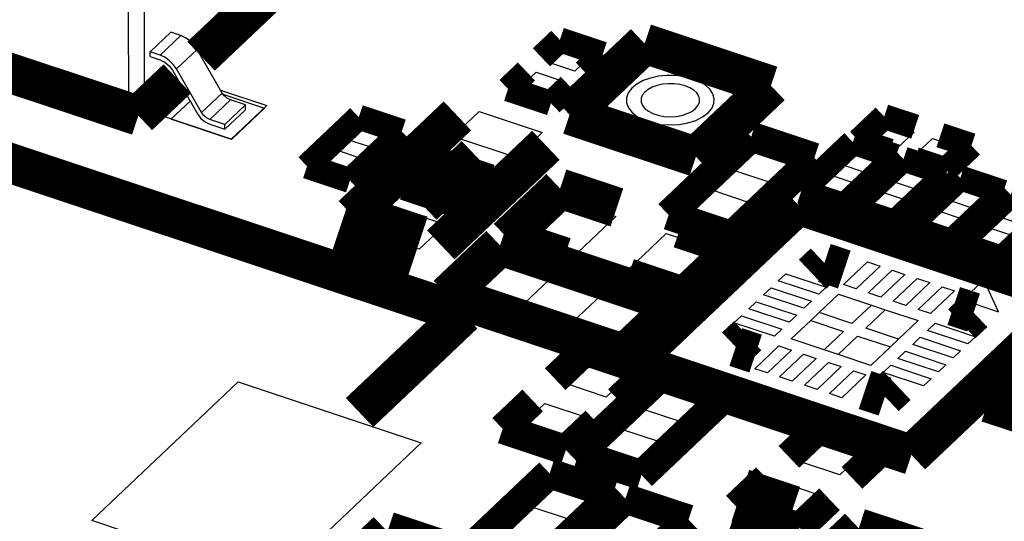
# Model space of a CAD drawing. Extents: x 0 to 1189, y 0 to 841.
# Tile 161 of 256: x 610.34 to 616.29, y 306.25 to 309.28. Entities that reach past the tile are written whole.
import ezdxf

# ---------------------------------------------------------------- set-up
doc = ezdxf.new("R2010")
doc.units = 0
doc.header["$LTSCALE"] = 65.395
doc.layers.get('0').update_dxf_attribs({"linetype": 'CONTINUOUS'})
doc.layers.add('05_ALL_CURVES', color=7, linetype='CONTINUOUS')

msp = doc.modelspace()

# ---------------------------------------------------------------- linework, layer by layer
at = {"color": 7, "linetype": 'Continuous'}
for p, q in [((610.9932, 309.6792), (610.9953, 308.7241)), ((611.0892, 309.693), (611.0912, 308.738)), ((611.2515, 309.2088), (611.1263, 309.0902)), ((611.3116, 309.1888), (611.1865, 309.0702)), ((611.3116, 309.1888), (611.2515, 309.2088)), ((613.5278, 309.0301), (613.6242, 309.1215)), ((613.6242, 309.1215), (613.7923, 309.0655)), ((611.1865, 309.0702), (611.1263, 309.0902)), ((611.1264, 309.0613), (611.1263, 309.0902)), ((611.1264, 309.0613), (611.1865, 309.0413)), ((611.4111, 309.1053), (611.286, 308.9867)), ((611.5634, 308.8411), (611.4111, 309.1053)), ((613.7923, 309.0655), (613.6959, 308.9742)), ((613.6959, 308.9742), (613.5278, 309.0301)), ((611.2612, 308.9786), (611.4134, 308.7144)), ((611.4382, 308.7224), (611.286, 308.9867)), ((613.3653, 308.8761), (613.4617, 308.9675)), ((613.4617, 308.9675), (613.6298, 308.9115)), ((613.6298, 308.9115), (613.5334, 308.8202)), ((611.5634, 308.8411), (611.4382, 308.7224)), ((611.5615, 308.8354), (611.8189, 308.7497)), ((613.5334, 308.8202), (613.3653, 308.8761)), ((611.2523, 308.6824), (611.3684, 308.7925)), ((611.6131, 308.7993), (611.488, 308.6807)), ((611.7034, 308.7693), (611.5783, 308.6506)), ((611.7034, 308.7693), (611.6131, 308.7993)), ((611.7035, 308.7403), (611.7034, 308.7693)), ((611.7035, 308.7403), (611.5783, 308.6217)), ((611.8189, 308.7497), (611.6191, 308.5603)), ((612.9585, 308.5786), (613.1174, 308.7293)), ((613.1174, 308.7293), (613.4996, 308.6022)), ((611.6191, 308.5603), (611.2523, 308.6824)), ((611.5783, 308.6506), (611.488, 308.6807)), ((611.488, 308.6517), (611.5783, 308.6217)), ((611.5783, 308.6217), (611.5783, 308.6506)), ((612.3116, 308.5625), (612.408, 308.6538)), ((612.408, 308.6538), (612.5761, 308.5979)), ((615.4869, 308.5628), (615.5868, 308.6575)), ((615.5868, 308.6575), (615.749, 308.6035)), ((612.5761, 308.5979), (612.4797, 308.5065)), ((613.4996, 308.6022), (613.3406, 308.4515)), ((615.749, 308.6035), (615.6491, 308.5088)), ((612.4797, 308.5065), (612.3116, 308.5625)), ((613.3406, 308.4515), (612.9585, 308.5786)), ((615.6491, 308.5088), (615.4869, 308.5628)), ((615.7604, 308.4718), (615.8603, 308.5665)), ((615.8603, 308.5665), (616.0224, 308.5126)), ((612.1491, 308.4085), (612.2455, 308.4998)), ((612.2455, 308.4998), (612.4136, 308.4439)), ((614.6459, 308.3774), (614.7913, 308.5151)), ((614.7913, 308.5151), (615.0358, 308.4337)), ((615.301, 308.4111), (615.3974, 308.5024)), ((615.3974, 308.5024), (615.5656, 308.4465)), ((615.9225, 308.4179), (615.7604, 308.4718)), ((616.0224, 308.5126), (615.9225, 308.4179)), ((612.3172, 308.3525), (612.1491, 308.4085)), ((612.4136, 308.4439), (612.3172, 308.3525)), ((615.0358, 308.4337), (614.8905, 308.296)), ((615.4692, 308.3552), (615.301, 308.4111)), ((615.5656, 308.4465), (615.4692, 308.3552)), ((614.8905, 308.296), (614.6459, 308.3774)), ((615.1385, 308.2571), (615.2349, 308.3484)), ((615.2349, 308.3484), (615.4031, 308.2925)), ((615.6067, 308.3094), (615.7031, 308.4007)), ((615.7031, 308.4007), (615.8712, 308.3448)), ((615.8712, 308.3448), (615.7749, 308.2535)), ((615.4031, 308.2925), (615.3067, 308.2012)), ((615.7749, 308.2535), (615.6067, 308.3094)), ((615.9506, 308.195), (616.047, 308.2863)), ((616.047, 308.2863), (616.2151, 308.2304)), ((614.3734, 308.1191), (614.5188, 308.2568)), ((614.5188, 308.2568), (614.7633, 308.1755)), ((615.3067, 308.2012), (615.1385, 308.2571)), ((615.4442, 308.1554), (615.5406, 308.2467)), ((615.5406, 308.2467), (615.7087, 308.1908)), ((616.2151, 308.2304), (616.1188, 308.139)), ((612.372, 308.0228), (612.5309, 308.1734)), ((612.5309, 308.1734), (612.9131, 308.0463)), ((613.4109, 307.9799), (613.638, 308.1952)), ((613.638, 308.1952), (613.9437, 308.0934)), ((614.7633, 308.1755), (614.618, 308.0377)), ((615.7087, 308.1908), (615.6124, 308.0994)), ((616.1188, 308.139), (615.9506, 308.195)), ((616.2563, 308.0933), (616.3527, 308.1846)), ((614.618, 308.0377), (614.3734, 308.1191)), ((615.6124, 308.0994), (615.4442, 308.1554)), ((615.7881, 308.041), (615.8845, 308.1323)), ((615.8845, 308.1323), (616.0526, 308.0764)), ((612.9131, 308.0463), (612.7541, 307.8957)), ((613.9437, 308.0934), (613.7166, 307.8782)), ((616.0526, 308.0764), (615.9563, 307.985)), ((616.4245, 308.0373), (616.2563, 308.0933)), ((612.7541, 307.8957), (612.372, 308.0228)), ((614.0223, 307.7765), (614.2494, 307.9917)), ((614.2494, 307.9917), (614.5551, 307.89)), ((615.9563, 307.985), (615.7881, 308.041)), ((616.0938, 307.9393), (616.1902, 308.0306)), ((616.1902, 308.0306), (616.3583, 307.9747)), ((613.7166, 307.8782), (613.4109, 307.9799)), ((616.262, 307.8833), (616.0938, 307.9393)), ((616.3583, 307.9747), (616.262, 307.8833)), ((614.5551, 307.89), (614.328, 307.6748)), ((613.0476, 307.6356), (613.2747, 307.8508)), ((613.2747, 307.8508), (613.5804, 307.7491)), ((615.3213, 307.682), (615.4666, 307.8197)), ((615.4666, 307.8197), (615.543, 307.7943)), ((613.5804, 307.7491), (613.3533, 307.5339)), ((614.328, 307.6748), (614.0223, 307.7765)), ((614.9274, 307.7053), (614.9728, 307.7483)), ((614.9728, 307.7483), (615.2174, 307.667)), ((615.543, 307.7943), (615.3977, 307.6566)), ((615.4718, 307.6319), (615.6171, 307.7697)), ((615.6171, 307.7697), (615.6935, 307.7442)), ((615.1719, 307.6239), (614.9274, 307.7053)), ((615.6935, 307.7442), (615.5482, 307.6065)), ((615.6222, 307.5819), (615.7675, 307.7196)), ((615.8439, 307.6942), (615.6986, 307.5565)), ((615.7675, 307.7196), (615.8439, 307.6942)), ((616.1714, 307.7108), (616.043, 307.5891)), ((616.2591, 307.5172), (616.1714, 307.7108)), ((613.3533, 307.5339), (613.0476, 307.6356)), ((613.659, 307.4322), (613.886, 307.6474)), ((613.886, 307.6474), (614.1917, 307.5457)), ((614.838, 307.6205), (614.8834, 307.6636)), ((614.8834, 307.6636), (615.1279, 307.5822)), ((615.2174, 307.667), (615.1719, 307.6239)), ((615.3977, 307.6566), (615.3213, 307.682)), ((615.5482, 307.6065), (615.4718, 307.6319)), ((615.7726, 307.5318), (615.918, 307.6696)), ((615.9944, 307.6441), (615.8491, 307.5064)), ((615.918, 307.6696), (615.9944, 307.6441)), ((614.7486, 307.5358), (614.794, 307.5789)), ((614.794, 307.5789), (615.0386, 307.4975)), ((615.0825, 307.5392), (614.838, 307.6205)), ((615.1279, 307.5822), (615.0825, 307.5392)), ((615.1739, 307.5126), (615.2919, 307.6245)), ((615.2919, 307.6245), (615.4906, 307.5584)), ((615.6986, 307.5565), (615.6222, 307.5819)), ((616.043, 307.5891), (616.2591, 307.5172)), ((614.1917, 307.5457), (613.9647, 307.3305)), ((614.9931, 307.4545), (614.7486, 307.5358)), ((615.1239, 307.4653), (615.1739, 307.5126)), ((615.3726, 307.4465), (615.1739, 307.5126)), ((615.4906, 307.5584), (615.3726, 307.4465)), ((615.4566, 307.4185), (615.5747, 307.5304)), ((615.4906, 307.5584), (615.5747, 307.5304)), ((615.5747, 307.5304), (615.7734, 307.4643)), ((615.8491, 307.5064), (615.7726, 307.5318)), ((614.6592, 307.4511), (614.7046, 307.4941)), ((614.9037, 307.3697), (614.6592, 307.4511)), ((614.7046, 307.4941), (614.9491, 307.4127)), ((615.0386, 307.4975), (614.9931, 307.4545)), ((615.0058, 307.3533), (615.1239, 307.4653)), ((615.1239, 307.4653), (615.3226, 307.3992)), ((615.7734, 307.4643), (615.6553, 307.3524)), ((613.9647, 307.3305), (613.659, 307.4322)), ((614.9491, 307.4127), (614.9037, 307.3697)), ((615.3226, 307.3992), (615.2045, 307.2872)), ((615.6553, 307.3524), (615.4566, 307.4185)), ((615.8301, 307.4049), (615.8755, 307.448)), ((616.0747, 307.3236), (615.8301, 307.4049)), ((615.8755, 307.448), (616.1201, 307.3666)), ((615.2045, 307.2872), (615.0058, 307.3533)), ((615.2886, 307.2593), (615.4067, 307.3712)), ((615.4067, 307.3712), (615.6054, 307.3051)), ((615.6553, 307.3524), (615.6054, 307.3051)), ((615.7407, 307.3202), (615.7861, 307.3632)), ((615.7861, 307.3632), (616.0306, 307.2819)), ((616.1201, 307.3666), (616.0747, 307.3236)), ((614.7848, 307.1736), (614.9302, 307.3113)), ((615.0066, 307.2859), (614.8613, 307.1481)), ((614.9302, 307.3113), (615.0066, 307.2859)), ((615.2886, 307.2593), (615.2045, 307.2872)), ((615.6054, 307.3051), (615.4873, 307.1932)), ((615.6513, 307.2355), (615.6967, 307.2785)), ((615.6967, 307.2785), (615.9413, 307.1972)), ((615.9852, 307.2388), (615.7407, 307.3202)), ((616.0306, 307.2819), (615.9852, 307.2388)), ((613.6418, 307.0832), (613.7871, 307.2209)), ((613.7871, 307.2209), (614.0317, 307.1395)), ((614.9353, 307.1235), (615.0806, 307.2612)), ((615.1571, 307.2358), (615.0117, 307.0981)), ((615.0806, 307.2612), (615.1571, 307.2358)), ((615.4873, 307.1932), (615.2886, 307.2593)), ((615.8959, 307.1541), (615.6513, 307.2355)), ((614.8613, 307.1481), (614.7848, 307.1736)), ((615.0857, 307.0735), (615.231, 307.2112)), ((615.3075, 307.1858), (615.1621, 307.048)), ((615.231, 307.2112), (615.3075, 307.1858)), ((615.2362, 307.0234), (615.3815, 307.1611)), ((615.3815, 307.1611), (615.4579, 307.1357)), ((615.5619, 307.1507), (615.6073, 307.1938)), ((615.6073, 307.1938), (615.8518, 307.1124)), ((615.9413, 307.1972), (615.8959, 307.1541)), ((610.7736, 306.255), (611.6593, 307.0943)), ((611.6593, 307.0943), (612.7674, 306.7257)), ((614.0317, 307.1395), (613.8863, 307.0018)), ((615.0117, 307.0981), (614.9353, 307.1235)), ((615.4579, 307.1357), (615.3126, 306.998)), ((615.8064, 307.0694), (615.5619, 307.1507)), ((615.8518, 307.1124), (615.8064, 307.0694)), ((613.8863, 307.0018), (613.6418, 307.0832)), ((614.1003, 306.9306), (614.2456, 307.0683)), ((614.2456, 307.0683), (614.4902, 306.987)), ((615.1621, 307.048), (615.0857, 307.0735)), ((614.4902, 306.987), (614.3449, 306.8492)), ((615.3126, 306.998), (615.2362, 307.0234)), ((613.3693, 306.8249), (613.5146, 306.9626)), ((613.5146, 306.9626), (613.7592, 306.8813)), ((614.3449, 306.8492), (614.1003, 306.9306)), ((613.7592, 306.8813), (613.6138, 306.7435)), ((613.6138, 306.7435), (613.3693, 306.8249)), ((613.8278, 306.6723), (613.9731, 306.8101)), ((613.9731, 306.8101), (614.2177, 306.7287)), ((615.0556, 306.6128), (615.2009, 306.7505)), ((615.2009, 306.7505), (615.4455, 306.6692)), ((612.7674, 306.7257), (611.8818, 305.8863)), ((614.2177, 306.7287), (614.0724, 306.591)), ((614.0724, 306.591), (613.8278, 306.6723)), ((615.4455, 306.6692), (615.3002, 306.5314)), ((615.3002, 306.5314), (615.0556, 306.6128)), ((613.4263, 306.3407), (613.5716, 306.4785)), ((613.5716, 306.4785), (613.8161, 306.3971)), ((614.7831, 306.3545), (614.9284, 306.4923)), ((614.9284, 306.4923), (615.173, 306.4109)), ((613.8161, 306.3971), (613.6708, 306.2594)), ((615.173, 306.4109), (615.0277, 306.2732)), ((613.6708, 306.2594), (613.4263, 306.3407)), ((613.8848, 306.1882), (614.0301, 306.3259)), ((614.0301, 306.3259), (614.2747, 306.2445)), ((615.0277, 306.2732), (614.7831, 306.3545)), ((611.8818, 305.8863), (610.7736, 306.255))]:
    msp.add_line(p, q, dxfattribs=at)
for points, const_width in [([(612.0925, 309.687), (611.435, 309.0638)], 0.2416), ([(611.0554, 308.7041), (609.2502, 309.3047)], 0.2416), ([(613.6056, 309.1626), (613.4943, 309.0571)], 0.151), ([(613.8654, 309.0761), (613.6056, 309.1626)], 0.151), ([(614.1188, 309.1401), (613.6646, 308.7097)], 0.2416), ([(614.883, 308.8858), (614.1188, 309.1401)], 0.2416), ([(613.7541, 308.9707), (613.8654, 309.0761)], 0.151), ([(611.2908, 308.9272), (611.0554, 308.7041)], 0.2416), ([(613.4035, 308.971), (613.2922, 308.8656)], 0.151), ([(614.4289, 308.4554), (614.883, 308.8858)], 0.2416), ([(613.2922, 308.8656), (613.552, 308.7791)], 0.151), ([(613.552, 308.7791), (613.6633, 308.8846)], 0.151), ([(613.0234, 307.5044), (609.2624, 308.7557)], 0.2416), ([(612.3504, 308.1002), (612.9862, 308.7028)], 0.2416), ([(613.6646, 308.7097), (614.4289, 308.4554)], 0.2416), ([(612.3894, 308.6949), (612.076, 308.3979)], 0.151), ([(612.6492, 308.6084), (612.3894, 308.6949)], 0.151), ([(615.5682, 308.6986), (615.4138, 308.5522)], 0.151), ([(615.7555, 308.6363), (615.5682, 308.6986)], 0.151), ([(612.3358, 308.3115), (612.6492, 308.6084)], 0.151), ([(613.5212, 308.5248), (612.8853, 307.9222)], 0.2416), ([(614.7634, 308.5767), (614.2638, 308.1033)], 0.1812), ([(615.1455, 308.4496), (614.7634, 308.5767)], 0.1812), ([(616.0956, 308.5231), (615.9083, 308.5854)], 0.151), ([(613.0039, 308.377), (613.0947, 308.4631)], 0.2416), ([(615.3788, 308.5435), (615.0654, 308.2465)], 0.151), ([(615.6387, 308.4571), (615.3788, 308.5435)], 0.151), ([(615.4138, 308.5522), (615.6011, 308.4899)], 0.151), ([(615.9411, 308.3768), (616.0956, 308.5231)], 0.151), ([(613.1722, 308.292), (612.7901, 308.4191)], 0.2416), ([(612.7901, 308.4191), (612.8676, 308.2479)], 0.2416), ([(614.6459, 307.9761), (615.1455, 308.4496)], 0.1812), ([(615.3253, 308.1601), (615.6387, 308.4571)], 0.151), ([(612.076, 308.3979), (612.3358, 308.3115)], 0.151), ([(615.6845, 308.4418), (615.3711, 308.1448)], 0.151), ([(615.9443, 308.3554), (615.6845, 308.4418)], 0.151), ([(615.7539, 308.4391), (615.9411, 308.3768)], 0.151), ([(613.0587, 308.1843), (612.6766, 308.3115)], 0.2416), ([(612.8676, 308.2479), (613.1722, 308.292)], 0.2416), ([(615.631, 308.0584), (615.9443, 308.3554)], 0.151), ([(616.0284, 308.3274), (615.715, 308.0304)], 0.151), ([(616.2883, 308.2409), (616.0284, 308.3274)], 0.151), ([(612.8676, 308.2479), (612.7768, 308.1618)], 0.2416), ([(613.607, 308.2636), (613.2891, 307.9623)], 0.2416), ([(613.9509, 308.1492), (613.607, 308.2636)], 0.2416), ([(615.0468, 308.1658), (614.0427, 307.2141)], 0.2416), ([(616.7366, 307.6036), (615.0468, 308.1658)], 0.2416), ([(615.0654, 308.2465), (615.3253, 308.1601)], 0.151), ([(615.9749, 307.9439), (616.2883, 308.2409)], 0.151), ([(616.3341, 308.2257), (616.0207, 307.9287)], 0.151), ([(616.7936, 308.2502), (616.294, 307.7767)], 0.1812), ([(616.5939, 308.1392), (616.3341, 308.2257)], 0.151), ([(612.7109, 307.8058), (612.2523, 307.9583)], 0.604), ([(614.2638, 308.1033), (614.6459, 307.9761)], 0.1812), ([(615.3711, 308.1448), (615.631, 308.0584)], 0.151), ([(616.2806, 307.8422), (616.5939, 308.1392)], 0.151), ([(614.333, 308.0221), (614.6769, 307.9077)], 0.2416), ([(615.715, 308.0304), (615.9749, 307.9439)], 0.151), ([(613.2891, 307.9623), (613.633, 307.8479)], 0.2416), ([(613.2437, 307.9193), (612.9257, 307.618)], 0.2416), ([(614.3136, 307.5633), (613.2437, 307.9193)], 0.2416), ([(614.6769, 307.9077), (614.359, 307.6063)], 0.2416), ([(616.0207, 307.9287), (616.2806, 307.8422)], 0.151), ([(615.2065, 307.8132), (615.135, 307.7454)], 0.2416), ([(615.3269, 307.7732), (615.2065, 307.8132)], 0.2416), ([(616.294, 307.7767), (616.6761, 307.6496)], 0.1812), ([(614.359, 307.6063), (614.0151, 307.7208)], 0.2416), ([(612.9257, 307.618), (613.9957, 307.262)], 0.2416), ([(615.7324, 306.6519), (616.7366, 307.6036)], 0.2416), ([(613.9957, 307.262), (614.3136, 307.5633)], 0.2416), ([(615.9888, 307.5529), (616.1092, 307.5129)], 0.2416), ([(616.1092, 307.5129), (616.0377, 307.4451)], 0.2416), ([(612.3941, 306.908), (613.0234, 307.5044)], 0.2416), ([(614.67, 307.3048), (614.7416, 307.3726)], 0.2416), ([(614.7904, 307.2647), (614.67, 307.3048)], 0.2416), ([(613.5775, 307.1104), (613.7592, 307.2825)], 0.1812), ([(613.7592, 307.2825), (614.1413, 307.1554)], 0.1812), ([(614.0427, 307.2141), (615.7324, 306.6519)], 0.2416), ([(614.2177, 307.13), (613.7181, 306.6565)], 0.1812), ([(614.1413, 307.1554), (613.9596, 306.9832)], 0.1812), ([(614.5998, 307.0028), (614.2177, 307.13)], 0.1812), ([(616.413, 307.1556), (616.186, 306.9404)], 0.1812), ([(615.5727, 307.0045), (615.4524, 307.0445)], 0.2416), ([(615.6443, 307.0723), (615.5727, 307.0045)], 0.2416), ([(614.1003, 306.5294), (614.5998, 307.0028)], 0.1812), ([(613.4413, 306.9812), (613.2596, 306.8091)], 0.1812), ([(616.186, 306.9404), (617.0266, 306.6607)], 0.1812), ([(613.6417, 306.6819), (613.8234, 306.8541)], 0.1812), ([(613.2596, 306.8091), (613.6417, 306.6819)], 0.1812), ([(615.173, 306.8121), (614.9914, 306.64)], 0.1812), ([(615.5551, 306.685), (615.173, 306.8121)], 0.1812), ([(613.7181, 306.6565), (614.1003, 306.5294)], 0.1812), ([(615.3735, 306.5128), (615.5551, 306.685)], 0.1812), ([(613.5437, 306.5401), (613.0441, 306.0666)], 0.1812), ([(613.9258, 306.4129), (613.5437, 306.5401)], 0.1812), ([(614.6557, 306.2748), (614.9638, 306.1723)], 0.604), ([(614.6734, 306.3387), (614.8551, 306.5108)], 0.1812), ([(613.4262, 305.9395), (613.9258, 306.4129)], 0.1812), ([(614.0022, 306.3875), (613.5026, 305.914)], 0.1812), ([(614.3843, 306.2604), (614.0022, 306.3875)], 0.1812), ([(615.2372, 306.3837), (615.0556, 306.2115)], 0.1812), ([(615.0556, 306.2115), (614.6734, 306.3387)], 0.1812), ([(613.8848, 305.7869), (614.3843, 306.2604)], 0.1812), ([(615.4139, 306.2086), (615.0278, 305.8428)], 0.2416), ([(615.796, 306.0815), (615.4139, 306.2086)], 0.2416), ([(611.578, 305.2553), (612.5626, 306.1884)], 0.2416), ([(612.5626, 306.1884), (614.0152, 305.7051)], 0.2416)]:
    msp.add_lwpolyline(points, dxfattribs=dict(at, const_width=const_width))
for points in [[(611.4111, 309.1053), (611.3918, 309.1328), (611.3679, 309.1567), (611.3406, 309.1758), (611.3116, 309.1888)], [(611.286, 308.9867), (611.2667, 309.0142), (611.2427, 309.0381), (611.2154, 309.0572), (611.1865, 309.0702)], [(611.1865, 309.0413), (611.2153, 309.0272), (611.241, 309.0056), (611.2612, 308.9786)], [(614.5031, 308.7215), (614.5252, 308.748), (614.5378, 308.777), (614.5401, 308.8067), (614.5321, 308.8356), (614.5138, 308.8636), (614.486, 308.8889), (614.4506, 308.9103), (614.4077, 308.9277), (614.3594, 308.9399), (614.3087, 308.9465), (614.2558, 308.9474), (614.2035, 308.9423), (614.1549, 308.9318), (614.1101, 308.9159), (614.0717, 308.8953), (614.0414, 308.871)], [(614.4267, 308.7469), (614.4414, 308.7646), (614.4498, 308.7839), (614.4513, 308.8037), (614.446, 308.823), (614.4338, 308.8416), (614.4153, 308.8585), (614.3917, 308.8728), (614.363, 308.8844), (614.3309, 308.8925), (614.2971, 308.8969), (614.2618, 308.8975), (614.227, 308.8941), (614.1945, 308.8871), (614.1647, 308.8765), (614.1391, 308.8628), (614.1189, 308.8466)], [(611.6131, 308.7993), (611.594, 308.8087), (611.5768, 308.8231), (611.5634, 308.8411)], [(614.0414, 308.871), (614.0196, 308.8427), (614.0084, 308.8119), (614.0087, 308.7811), (614.0205, 308.7505), (614.0429, 308.7224), (614.0757, 308.6971), (614.1164, 308.6765), (614.1646, 308.6608), (614.2167, 308.6512), (614.2721, 308.6478), (614.3276, 308.6509), (614.3799, 308.6603), (614.4284, 308.6758), (614.4696, 308.6962), (614.5031, 308.7215)], [(614.1189, 308.8466), (614.1043, 308.8277), (614.0969, 308.8072), (614.0971, 308.7866), (614.1049, 308.7662), (614.1199, 308.7475), (614.1418, 308.7306), (614.1689, 308.7169), (614.201, 308.7064), (614.2357, 308.7), (614.2727, 308.6978), (614.3097, 308.6999), (614.3445, 308.7061), (614.3769, 308.7164), (614.4043, 308.7301), (614.4267, 308.7469)], [(611.0912, 308.738), (611.08, 308.7299), (611.0652, 308.7237), (611.0483, 308.7199), (611.0303, 308.7186), (611.012, 308.7201), (610.9953, 308.7241)], [(611.4134, 308.7144), (611.4336, 308.6874), (611.4593, 308.6658), (611.488, 308.6517)], [(611.488, 308.6807), (611.4688, 308.6901), (611.4517, 308.7045), (611.4382, 308.7224)]]:
    msp.add_lwpolyline(points, dxfattribs=at)
at = {"layer": '05_ALL_CURVES', "color": 4, "linetype": 'Continuous'}
for p, q in [((611.1364, 308.723), (611.3124, 308.8898)), ((611.553, 308.8591), (611.8323, 308.7661)), ((611.8323, 308.7661), (611.6178, 308.5628)), ((611.6178, 308.5628), (611.1364, 308.723))]:
    msp.add_line(p, q, dxfattribs=at)

doc.saveas('drawing.dxf')
